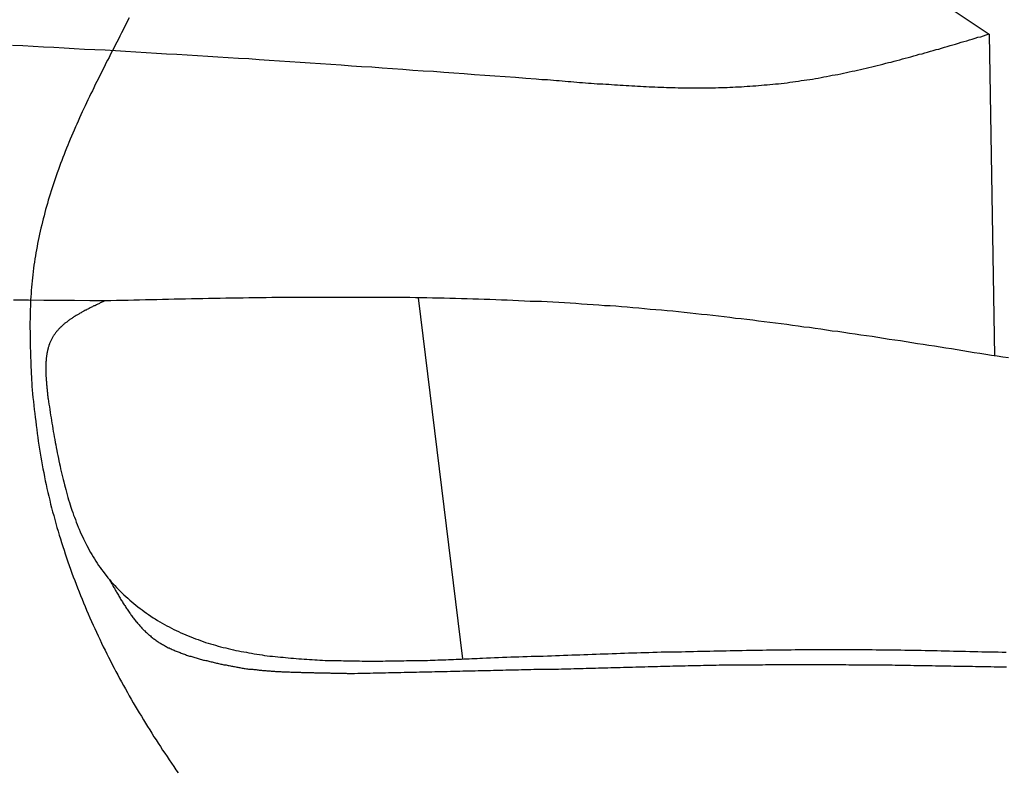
# Model space of a CAD drawing. Extents: x 1073 to 6773, y 6091 to 11716.
# Tile 75 of 78: x 5345 to 5663, y 10797 to 11040. Entities that reach past the tile are written whole.
import ezdxf

# ---------------------------------------------------------------- set-up
doc = ezdxf.new("R2010")
doc.units = 0
doc.layers.add('CAR', color=10, linetype='CONTINUOUS')

msp = doc.modelspace()

# ---------------------------------------------------------------- linework, layer by layer
at = {"layer": 'CAR'}
for p, q in [((5612.96, 11065.04), (5657.95, 11034.95)), ((5657.95, 11034.95), (5659.74, 10930.82)), ((5473.47, 10949.62), (5487.82, 10832.85))]:
    msp.add_line(p, q, dxfattribs=at)
for points in [[(5380.08, 11040.2, 0), (5379.58, 11039.2, 0), (5379.09, 11038.2, 0), (5378.59, 11037.3, 0), (5378.09, 11036.3, 0), (5377.59, 11035.3, 0), (5377.09, 11034.3, 0), (5376.59, 11033.3, 0), (5376.09, 11032.3, 0), (5375.59, 11031.4, 0), (5375.08, 11030.4, 0), (5374.58, 11029.4, 0), (5374.08, 11028.4, 0), (5373.58, 11027.4, 0), (5373.08, 11026.5, 0), (5372.58, 11025.5, 0), (5372.08, 11024.5, 0), (5371.59, 11023.5, 0), (5371.09, 11022.5, 0), (5370.6, 11021.5, 0), (5370.11, 11020.6, 0), (5369.62, 11019.6, 0), (5369.13, 11018.6, 0), (5368.65, 11017.6, 0), (5368.17, 11016.6, 0), (5367.69, 11015.7, 0), (5367.22, 11014.7, 0), (5366.75, 11013.7, 0), (5366.28, 11012.7, 0), (5365.82, 11011.7, 0), (5365.36, 11010.7, 0), (5364.9, 11009.8, 0), (5364.45, 11008.8, 0), (5364.01, 11007.8, 0), (5363.57, 11006.8, 0), (5363.13, 11005.8, 0), (5362.7, 11004.9, 0), (5362.27, 11003.9, 0), (5361.85, 11002.9, 0), (5361.43, 11001.9, 0), (5361.02, 11000.9, 0), (5360.61, 10999.9, 0), (5360.21, 10999, 0), (5359.81, 10998, 0), (5359.42, 10997, 0), (5359.04, 10996, 0), (5358.66, 10995, 0), (5358.28, 10994, 0), (5357.91, 10993.1, 0), (5357.55, 10992.1, 0), (5357.19, 10991.1, 0), (5356.84, 10990.1, 0), (5356.49, 10989.1, 0), (5356.15, 10988.1, 0), (5355.81, 10987.1, 0), (5355.49, 10986.2, 0), (5355.16, 10985.2, 0), (5354.85, 10984.2, 0), (5354.54, 10983.2, 0), (5354.23, 10982.2, 0), (5353.94, 10981.2, 0), (5353.65, 10980.2, 0), (5353.36, 10979.2, 0), (5353.08, 10978.2, 0), (5352.81, 10977.2, 0), (5352.55, 10976.2, 0), (5352.29, 10975.2, 0), (5352.04, 10974.2, 0), (5351.8, 10973.2, 0), (5351.56, 10972.2, 0), (5351.33, 10971.2, 0), (5351.11, 10970.2, 0), (5350.9, 10969.2, 0), (5350.69, 10968.2, 0), (5350.49, 10967.2, 0), (5350.3, 10966.2, 0), (5350.11, 10965.2, 0), (5349.93, 10964.2, 0), (5349.76, 10963.2, 0), (5349.6, 10962.2, 0), (5349.45, 10961.2, 0), (5349.3, 10960.2, 0), (5349.16, 10959.2, 0), (5349.03, 10958.2, 0), (5348.91, 10957.1, 0), (5348.8, 10956.1, 0), (5348.69, 10955.1, 0), (5348.59, 10954.1, 0), (5348.5, 10953.1, 0), (5348.42, 10952, 0), (5348.35, 10951, 0), (5348.29, 10950, 0), (5348.23, 10949, 0), (5348.18, 10947.9, 0), (5348.14, 10946.9, 0), (5348.1, 10945.9, 0), (5348.07, 10944.9, 0), (5348.05, 10943.8, 0), (5348.04, 10942.8, 0), (5348.02, 10941.8, 0), (5348.02, 10940.7, 0), (5348.02, 10939.7, 0), (5348.03, 10938.7, 0), (5348.04, 10937.6, 0), (5348.05, 10936.6, 0), (5348.07, 10935.5, 0), (5348.09, 10934.5, 0), (5348.12, 10933.5, 0), (5348.15, 10932.4, 0), (5348.18, 10931.4, 0), (5348.22, 10930.3, 0), (5348.26, 10929.3, 0), (5348.3, 10928.3, 0), (5348.34, 10927.2, 0), (5348.39, 10926.2, 0), (5348.43, 10925.1, 0), (5348.48, 10924.1, 0), (5348.53, 10923.1, 0), (5348.58, 10922, 0), (5348.63, 10921, 0), (5348.68, 10919.9, 0)], [(5511.56, 11020.5, 0), (5512.5, 11020.4, 0), (5513.44, 11020.3, 0), (5514.37, 11020.3, 0), (5515.31, 11020.2, 0), (5516.25, 11020.1, 0), (5517.19, 11020, 0), (5518.13, 11019.9, 0), (5519.07, 11019.9, 0), (5520.01, 11019.8, 0), (5520.95, 11019.7, 0), (5521.89, 11019.6, 0), (5522.83, 11019.6, 0), (5523.77, 11019.5, 0), (5524.7, 11019.4, 0), (5525.64, 11019.3, 0), (5526.58, 11019.3, 0), (5527.52, 11019.2, 0), (5528.46, 11019.1, 0), (5529.4, 11019.1, 0), (5530.34, 11019, 0), (5531.27, 11018.9, 0), (5532.21, 11018.9, 0), (5533.15, 11018.8, 0), (5534.09, 11018.7, 0), (5535.03, 11018.7, 0), (5535.96, 11018.6, 0), (5536.9, 11018.5, 0), (5537.84, 11018.5, 0), (5538.77, 11018.4, 0), (5539.71, 11018.4, 0), (5540.65, 11018.3, 0), (5541.58, 11018.3, 0), (5542.52, 11018.2, 0), (5543.46, 11018.2, 0), (5544.39, 11018.1, 0), (5545.33, 11018.1, 0), (5546.26, 11018, 0), (5547.2, 11018, 0), (5548.14, 11017.9, 0), (5549.07, 11017.9, 0), (5550, 11017.9, 0), (5550.94, 11017.8, 0), (5551.87, 11017.8, 0), (5552.81, 11017.8, 0), (5553.74, 11017.7, 0), (5554.68, 11017.7, 0), (5555.61, 11017.7, 0), (5556.54, 11017.7, 0), (5557.47, 11017.6, 0), (5558.41, 11017.6, 0), (5559.34, 11017.6, 0), (5560.27, 11017.6, 0), (5561.2, 11017.6, 0), (5562.13, 11017.6, 0), (5563.06, 11017.6, 0), (5564, 11017.6, 0), (5564.93, 11017.6, 0), (5565.86, 11017.6, 0), (5566.79, 11017.6, 0), (5567.72, 11017.6, 0), (5568.64, 11017.6, 0), (5569.57, 11017.6, 0), (5570.5, 11017.7, 0), (5571.43, 11017.7, 0), (5572.36, 11017.7, 0), (5573.28, 11017.7, 0), (5574.21, 11017.8, 0), (5575.14, 11017.8, 0), (5576.06, 11017.9, 0), (5576.99, 11017.9, 0), (5577.92, 11017.9, 0), (5578.84, 11018, 0), (5579.77, 11018.1, 0), (5580.69, 11018.1, 0), (5581.61, 11018.2, 0), (5582.54, 11018.2, 0), (5583.46, 11018.3, 0), (5584.38, 11018.4, 0), (5585.3, 11018.5, 0), (5586.23, 11018.5, 0), (5587.15, 11018.6, 0), (5588.07, 11018.7, 0), (5588.99, 11018.8, 0), (5589.91, 11018.9, 0), (5590.83, 11019, 0), (5591.75, 11019.1, 0), (5592.67, 11019.2, 0), (5593.58, 11019.4, 0), (5594.5, 11019.5, 0), (5595.42, 11019.6, 0), (5596.33, 11019.7, 0), (5597.25, 11019.9, 0), (5598.17, 11020, 0), (5599.08, 11020.1, 0), (5600, 11020.3, 0), (5600.91, 11020.4, 0), (5601.83, 11020.6, 0), (5602.74, 11020.7, 0), (5603.65, 11020.9, 0), (5604.56, 11021.1, 0), (5605.48, 11021.2, 0), (5606.39, 11021.4, 0), (5607.3, 11021.6, 0), (5608.21, 11021.8, 0), (5609.12, 11021.9, 0), (5610.03, 11022.1, 0), (5610.94, 11022.3, 0), (5611.85, 11022.5, 0), (5612.76, 11022.7, 0), (5613.67, 11022.9, 0), (5614.58, 11023.1, 0), (5615.49, 11023.3, 0), (5616.4, 11023.5, 0), (5617.31, 11023.7, 0), (5618.21, 11023.9, 0), (5619.12, 11024.1, 0), (5620.03, 11024.3, 0), (5620.93, 11024.6, 0), (5621.84, 11024.8, 0), (5622.75, 11025, 0), (5623.65, 11025.2, 0), (5624.56, 11025.5, 0), (5625.46, 11025.7, 0), (5626.37, 11025.9, 0), (5627.27, 11026.2, 0), (5628.18, 11026.4, 0), (5629.08, 11026.6, 0), (5629.99, 11026.9, 0), (5630.89, 11027.1, 0), (5631.8, 11027.4, 0), (5632.7, 11027.6, 0), (5633.6, 11027.9, 0), (5634.51, 11028.1, 0), (5635.41, 11028.4, 0), (5636.31, 11028.6, 0), (5637.22, 11028.9, 0), (5638.12, 11029.1, 0), (5639.02, 11029.4, 0), (5639.92, 11029.6, 0), (5640.83, 11029.9, 0), (5641.73, 11030.1, 0), (5642.63, 11030.4, 0), (5643.53, 11030.7, 0), (5644.43, 11030.9, 0), (5645.34, 11031.2, 0), (5646.24, 11031.5, 0), (5647.14, 11031.7, 0), (5648.04, 11032, 0), (5648.94, 11032.3, 0), (5649.84, 11032.5, 0), (5650.74, 11032.8, 0), (5651.65, 11033.1, 0), (5652.55, 11033.3, 0), (5653.45, 11033.6, 0), (5654.35, 11033.9, 0), (5655.25, 11034.1, 0), (5656.15, 11034.4, 0), (5657.05, 11034.7, 0), (5657.95, 11035, 0)], [(5342.41, 11031.3, 0), (5345.73, 11031.2, 0), (5349.05, 11031, 0), (5352.37, 11030.8, 0), (5355.69, 11030.7, 0), (5359.01, 11030.5, 0), (5362.32, 11030.3, 0), (5365.64, 11030.1, 0), (5368.96, 11030, 0), (5372.28, 11029.8, 0), (5375.6, 11029.6, 0), (5378.91, 11029.4, 0), (5382.23, 11029.2, 0), (5385.55, 11029, 0), (5388.86, 11028.8, 0), (5392.18, 11028.6, 0), (5395.5, 11028.4, 0), (5398.82, 11028.2, 0), (5402.13, 11028, 0), (5405.45, 11027.8, 0), (5408.77, 11027.6, 0), (5412.08, 11027.4, 0), (5415.4, 11027.2, 0), (5418.72, 11027, 0), (5422.03, 11026.7, 0), (5425.35, 11026.5, 0), (5428.66, 11026.3, 0), (5431.98, 11026.1, 0), (5435.3, 11025.9, 0), (5438.61, 11025.6, 0), (5441.93, 11025.4, 0), (5445.24, 11025.2, 0), (5448.56, 11025, 0), (5451.88, 11024.7, 0), (5455.19, 11024.5, 0), (5458.51, 11024.3, 0), (5461.82, 11024, 0), (5465.14, 11023.8, 0), (5468.46, 11023.6, 0), (5471.77, 11023.3, 0), (5475.09, 11023.1, 0), (5478.4, 11022.9, 0), (5481.72, 11022.6, 0), (5485.03, 11022.4, 0), (5488.35, 11022.2, 0), (5491.66, 11021.9, 0), (5494.98, 11021.7, 0), (5498.29, 11021.4, 0), (5501.61, 11021.2, 0), (5504.93, 11021, 0), (5508.24, 11020.7, 0), (5511.56, 11020.5, 0)], [(5664.21, 10930.2, 0), (5662.37, 10930.5, 0), (5660.54, 10930.8, 0), (5658.7, 10931, 0), (5656.87, 10931.3, 0), (5655.03, 10931.6, 0), (5653.2, 10931.9, 0), (5651.36, 10932.2, 0), (5649.53, 10932.5, 0), (5647.69, 10932.8, 0), (5645.86, 10933.1, 0), (5644.02, 10933.4, 0), (5642.19, 10933.7, 0), (5640.35, 10934, 0), (5638.52, 10934.2, 0), (5636.68, 10934.5, 0), (5634.85, 10934.8, 0), (5633.01, 10935.1, 0), (5631.18, 10935.4, 0), (5629.34, 10935.7, 0), (5627.51, 10935.9, 0), (5625.67, 10936.2, 0), (5623.84, 10936.5, 0), (5622, 10936.8, 0), (5620.16, 10937.1, 0), (5618.33, 10937.3, 0), (5616.49, 10937.6, 0), (5614.65, 10937.9, 0), (5612.82, 10938.1, 0), (5610.98, 10938.4, 0), (5609.14, 10938.7, 0), (5607.31, 10938.9, 0), (5605.47, 10939.2, 0), (5603.63, 10939.5, 0), (5601.8, 10939.7, 0), (5599.96, 10940, 0), (5598.12, 10940.2, 0), (5596.28, 10940.5, 0), (5594.45, 10940.7, 0), (5592.61, 10941, 0), (5590.77, 10941.2, 0), (5588.93, 10941.4, 0), (5587.09, 10941.7, 0), (5585.25, 10941.9, 0), (5583.41, 10942.1, 0), (5581.57, 10942.4, 0), (5579.73, 10942.6, 0), (5577.89, 10942.8, 0), (5576.05, 10943, 0), (5574.21, 10943.3, 0), (5572.37, 10943.5, 0), (5570.53, 10943.7, 0), (5568.69, 10943.9, 0), (5566.85, 10944.1, 0), (5565.01, 10944.3, 0), (5563.17, 10944.5, 0), (5561.33, 10944.7, 0), (5559.48, 10944.9, 0), (5557.64, 10945.1, 0), (5555.8, 10945.3, 0), (5553.95, 10945.4, 0), (5552.11, 10945.6, 0), (5550.27, 10945.8, 0), (5548.42, 10945.9, 0), (5546.58, 10946.1, 0), (5544.74, 10946.3, 0), (5542.89, 10946.4, 0), (5541.05, 10946.6, 0), (5539.2, 10946.7, 0), (5537.35, 10946.9, 0), (5535.51, 10947, 0), (5533.66, 10947.1, 0), (5531.82, 10947.3, 0), (5529.97, 10947.4, 0), (5528.12, 10947.5, 0), (5526.27, 10947.6, 0), (5524.43, 10947.8, 0), (5522.58, 10947.9, 0), (5520.73, 10948, 0), (5518.88, 10948.1, 0), (5517.03, 10948.2, 0), (5515.18, 10948.3, 0), (5513.33, 10948.4, 0), (5511.48, 10948.5, 0), (5509.63, 10948.5, 0), (5507.78, 10948.6, 0), (5505.93, 10948.7, 0), (5504.08, 10948.8, 0), (5502.23, 10948.9, 0), (5500.38, 10948.9, 0), (5498.53, 10949, 0), (5496.68, 10949.1, 0), (5494.83, 10949.1, 0), (5492.98, 10949.2, 0), (5491.12, 10949.2, 0), (5489.27, 10949.3, 0), (5487.42, 10949.3, 0), (5485.57, 10949.4, 0), (5483.71, 10949.4, 0), (5481.86, 10949.5, 0), (5480.01, 10949.5, 0), (5478.15, 10949.5, 0), (5476.3, 10949.6, 0), (5474.44, 10949.6, 0), (5472.59, 10949.6, 0), (5470.74, 10949.7, 0), (5468.88, 10949.7, 0), (5467.03, 10949.7, 0), (5465.17, 10949.7, 0), (5463.32, 10949.7, 0), (5461.46, 10949.8, 0), (5459.61, 10949.8, 0), (5457.75, 10949.8, 0), (5455.89, 10949.8, 0), (5454.04, 10949.8, 0), (5452.18, 10949.8, 0), (5450.33, 10949.8, 0), (5448.47, 10949.8, 0), (5446.61, 10949.8, 0), (5444.76, 10949.8, 0), (5442.9, 10949.8, 0), (5441.04, 10949.8, 0), (5439.19, 10949.8, 0), (5437.33, 10949.8, 0), (5435.47, 10949.7, 0), (5433.62, 10949.7, 0), (5431.76, 10949.7, 0), (5429.9, 10949.7, 0), (5428.04, 10949.7, 0), (5426.19, 10949.7, 0), (5424.33, 10949.6, 0), (5422.47, 10949.6, 0), (5420.61, 10949.6, 0), (5418.75, 10949.6, 0), (5416.9, 10949.5, 0), (5415.04, 10949.5, 0), (5413.18, 10949.5, 0), (5411.32, 10949.5, 0), (5409.46, 10949.4, 0), (5407.6, 10949.4, 0), (5405.75, 10949.4, 0), (5403.89, 10949.3, 0), (5402.03, 10949.3, 0), (5400.17, 10949.3, 0), (5398.31, 10949.2, 0), (5396.45, 10949.2, 0), (5394.59, 10949.2, 0), (5392.73, 10949.1, 0), (5390.87, 10949.1, 0), (5389.02, 10949, 0), (5387.16, 10949, 0), (5385.3, 10949, 0), (5383.44, 10948.9, 0), (5381.58, 10948.9, 0), (5379.72, 10948.8, 0), (5377.86, 10948.8, 0), (5376, 10948.8, 0), (5374.14, 10948.7, 0), (5372.28, 10948.7, 0)], [(5372.28, 10948.7, 0), (5367.35, 10948.7, 0), (5362.41, 10948.8, 0), (5357.47, 10948.8, 0), (5352.53, 10948.8, 0), (5347.59, 10948.9, 0), (5342.65, 10948.9, 0)], [(5372.28, 10948.7, 0), (5372.03, 10948.6, 0), (5371.77, 10948.4, 0), (5371.51, 10948.3, 0), (5371.25, 10948.2, 0), (5371, 10948.1, 0), (5370.74, 10948, 0), (5370.48, 10947.8, 0), (5370.22, 10947.7, 0), (5369.97, 10947.6, 0), (5369.71, 10947.5, 0), (5369.46, 10947.4, 0), (5369.2, 10947.2, 0), (5368.95, 10947.1, 0), (5368.69, 10947, 0), (5368.44, 10946.9, 0), (5368.19, 10946.7, 0), (5367.94, 10946.6, 0), (5367.69, 10946.5, 0), (5367.44, 10946.4, 0), (5367.19, 10946.2, 0), (5366.94, 10946.1, 0), (5366.69, 10946, 0), (5366.44, 10945.9, 0), (5366.2, 10945.7, 0), (5365.95, 10945.6, 0), (5365.71, 10945.5, 0), (5365.47, 10945.3, 0), (5365.22, 10945.2, 0), (5364.98, 10945.1, 0), (5364.75, 10945, 0), (5364.51, 10944.8, 0), (5364.27, 10944.7, 0), (5364.04, 10944.6, 0), (5363.8, 10944.4, 0), (5363.57, 10944.3, 0), (5363.34, 10944.1, 0), (5363.11, 10944, 0), (5362.89, 10943.9, 0), (5362.66, 10943.7, 0), (5362.44, 10943.6, 0), (5362.21, 10943.5, 0), (5361.99, 10943.3, 0), (5361.78, 10943.2, 0), (5361.56, 10943, 0), (5361.34, 10942.9, 0), (5361.13, 10942.7, 0), (5360.92, 10942.6, 0), (5360.71, 10942.4, 0), (5360.51, 10942.3, 0), (5360.3, 10942.1, 0), (5360.1, 10942, 0), (5359.9, 10941.8, 0), (5359.7, 10941.7, 0), (5359.51, 10941.5, 0), (5359.31, 10941.4, 0), (5359.12, 10941.2, 0), (5358.93, 10941.1, 0), (5358.75, 10940.9, 0), (5358.56, 10940.7, 0), (5358.38, 10940.6, 0), (5358.21, 10940.4, 0), (5358.03, 10940.2, 0), (5357.86, 10940.1, 0), (5357.69, 10939.9, 0), (5357.52, 10939.7, 0), (5357.35, 10939.6, 0), (5357.19, 10939.4, 0), (5357.03, 10939.2, 0), (5356.88, 10939, 0), (5356.73, 10938.9, 0), (5356.58, 10938.7, 0), (5356.43, 10938.5, 0), (5356.29, 10938.3, 0), (5356.15, 10938.1, 0), (5356.01, 10937.9, 0), (5355.88, 10937.7, 0), (5355.75, 10937.6, 0), (5355.62, 10937.4, 0), (5355.49, 10937.2, 0), (5355.37, 10937, 0), (5355.26, 10936.8, 0), (5355.14, 10936.6, 0), (5355.03, 10936.4, 0), (5354.93, 10936.2, 0), (5354.83, 10936, 0), (5354.73, 10935.7, 0), (5354.63, 10935.5, 0), (5354.54, 10935.3, 0), (5354.45, 10935.1, 0), (5354.37, 10934.9, 0), (5354.28, 10934.7, 0), (5354.2, 10934.5, 0), (5354.13, 10934.2, 0), (5354.06, 10934, 0), (5353.99, 10933.8, 0), (5353.92, 10933.6, 0), (5353.86, 10933.3, 0), (5353.8, 10933.1, 0), (5353.74, 10932.9, 0), (5353.69, 10932.6, 0), (5353.64, 10932.4, 0), (5353.59, 10932.2, 0), (5353.54, 10931.9, 0), (5353.5, 10931.7, 0), (5353.46, 10931.4, 0), (5353.42, 10931.2, 0), (5353.38, 10931, 0), (5353.35, 10930.7, 0), (5353.32, 10930.5, 0), (5353.29, 10930.2, 0), (5353.27, 10930, 0), (5353.24, 10929.7, 0), (5353.22, 10929.5, 0), (5353.2, 10929.2, 0), (5353.18, 10929, 0), (5353.17, 10928.7, 0), (5353.16, 10928.5, 0), (5353.15, 10928.2, 0), (5353.14, 10927.9, 0), (5353.13, 10927.7, 0), (5353.13, 10927.4, 0), (5353.12, 10927.2, 0), (5353.12, 10926.9, 0), (5353.12, 10926.6, 0), (5353.12, 10926.4, 0), (5353.13, 10926.1, 0), (5353.13, 10925.8, 0), (5353.14, 10925.6, 0), (5353.15, 10925.3, 0), (5353.16, 10925, 0), (5353.17, 10924.8, 0), (5353.18, 10924.5, 0), (5353.19, 10924.2, 0), (5353.21, 10924, 0), (5353.23, 10923.7, 0), (5353.24, 10923.4, 0), (5353.26, 10923.1, 0), (5353.28, 10922.9, 0), (5353.3, 10922.6, 0), (5353.32, 10922.3, 0), (5353.35, 10922, 0), (5353.37, 10921.8, 0), (5353.39, 10921.5, 0), (5353.42, 10921.2, 0), (5353.44, 10920.9, 0), (5353.47, 10920.7, 0), (5353.5, 10920.4, 0), (5353.52, 10920.1, 0), (5353.55, 10919.8, 0), (5353.58, 10919.5, 0), (5353.61, 10919.3, 0), (5353.64, 10919, 0), (5353.67, 10918.7, 0), (5353.7, 10918.4, 0), (5353.73, 10918.1, 0), (5353.76, 10917.9, 0), (5353.79, 10917.6, 0), (5353.82, 10917.3, 0), (5353.85, 10917, 0)], [(5348.68, 10919.9, 0), (5348.82, 10918.6, 0), (5348.97, 10917.4, 0), (5349.11, 10916.1, 0), (5349.25, 10914.8, 0), (5349.4, 10913.5, 0), (5349.55, 10912.2, 0), (5349.7, 10910.9, 0), (5349.86, 10909.7, 0), (5350.02, 10908.4, 0), (5350.18, 10907.1, 0), (5350.35, 10905.8, 0), (5350.53, 10904.5, 0), (5350.71, 10903.3, 0), (5350.9, 10902, 0), (5351.09, 10900.7, 0), (5351.3, 10899.4, 0), (5351.51, 10898.1, 0), (5351.73, 10896.9, 0), (5351.96, 10895.6, 0), (5352.19, 10894.3, 0), (5352.44, 10893.1, 0), (5352.69, 10891.8, 0), (5352.96, 10890.5, 0), (5353.23, 10889.3, 0), (5353.5, 10888, 0), (5353.79, 10886.7, 0), (5354.08, 10885.5, 0), (5354.39, 10884.2, 0), (5354.7, 10882.9, 0), (5355.02, 10881.7, 0), (5355.34, 10880.4, 0), (5355.68, 10879.2, 0), (5356.02, 10877.9, 0), (5356.37, 10876.7, 0), (5356.72, 10875.4, 0), (5357.09, 10874.2, 0), (5357.46, 10872.9, 0), (5357.84, 10871.7, 0), (5358.22, 10870.5, 0), (5358.61, 10869.2, 0), (5359.01, 10868, 0), (5359.42, 10866.8, 0), (5359.84, 10865.5, 0), (5360.26, 10864.3, 0), (5360.68, 10863.1, 0), (5361.12, 10861.9, 0), (5361.56, 10860.6, 0), (5362.01, 10859.4, 0), (5362.46, 10858.2, 0), (5362.92, 10857, 0), (5363.39, 10855.8, 0), (5363.86, 10854.6, 0), (5364.34, 10853.4, 0), (5364.83, 10852.2, 0), (5365.32, 10851, 0), (5365.82, 10849.8, 0), (5366.33, 10848.6, 0), (5366.84, 10847.4, 0), (5367.36, 10846.2, 0), (5367.88, 10845, 0), (5368.41, 10843.8, 0), (5368.94, 10842.7, 0), (5369.48, 10841.5, 0), (5370.03, 10840.3, 0), (5370.58, 10839.2, 0), (5371.13, 10838, 0), (5371.7, 10836.8, 0), (5372.26, 10835.7, 0), (5372.84, 10834.5, 0), (5373.41, 10833.4, 0), (5374, 10832.2, 0), (5374.59, 10831.1, 0), (5375.18, 10829.9, 0), (5375.78, 10828.8, 0), (5376.38, 10827.7, 0), (5376.99, 10826.5, 0), (5377.61, 10825.4, 0), (5378.22, 10824.3, 0), (5378.85, 10823.2, 0), (5379.48, 10822, 0), (5380.11, 10820.9, 0), (5380.75, 10819.8, 0), (5381.39, 10818.7, 0), (5382.04, 10817.6, 0), (5382.69, 10816.5, 0), (5383.35, 10815.4, 0), (5384.01, 10814.3, 0), (5384.68, 10813.2, 0), (5385.35, 10812.1, 0), (5386.03, 10811, 0), (5386.71, 10809.9, 0), (5387.39, 10808.8, 0), (5388.08, 10807.7, 0), (5388.77, 10806.7, 0), (5389.47, 10805.6, 0), (5390.17, 10804.5, 0), (5390.88, 10803.4, 0), (5391.59, 10802.4, 0), (5392.3, 10801.3, 0), (5393.02, 10800.2, 0), (5393.74, 10799.2, 0), (5394.47, 10798.1, 0), (5395.2, 10797, 0), (5395.93, 10796, 0)], [(5353.85, 10917, 0), (5353.99, 10916.1, 0), (5354.13, 10915.3, 0), (5354.27, 10914.4, 0), (5354.41, 10913.5, 0), (5354.55, 10912.6, 0), (5354.69, 10911.7, 0), (5354.83, 10910.8, 0), (5354.97, 10910, 0), (5355.12, 10909.1, 0), (5355.27, 10908.2, 0), (5355.41, 10907.3, 0), (5355.56, 10906.4, 0), (5355.71, 10905.6, 0), (5355.87, 10904.7, 0), (5356.02, 10903.8, 0), (5356.18, 10902.9, 0), (5356.34, 10902.1, 0), (5356.5, 10901.2, 0), (5356.66, 10900.3, 0), (5356.83, 10899.5, 0), (5357, 10898.6, 0), (5357.18, 10897.7, 0), (5357.35, 10896.9, 0), (5357.53, 10896, 0), (5357.72, 10895.2, 0), (5357.9, 10894.3, 0), (5358.1, 10893.5, 0), (5358.29, 10892.6, 0), (5358.49, 10891.8, 0), (5358.7, 10890.9, 0), (5358.91, 10890.1, 0), (5359.12, 10889.2, 0), (5359.34, 10888.4, 0), (5359.56, 10887.6, 0), (5359.79, 10886.8, 0), (5360.02, 10885.9, 0), (5360.26, 10885.1, 0), (5360.51, 10884.3, 0), (5360.76, 10883.5, 0), (5361.01, 10882.7, 0), (5361.27, 10881.9, 0), (5361.54, 10881, 0), (5361.82, 10880.2, 0), (5362.1, 10879.4, 0), (5362.39, 10878.7, 0), (5362.68, 10877.9, 0), (5362.98, 10877.1, 0), (5363.29, 10876.3, 0), (5363.61, 10875.5, 0), (5363.93, 10874.8, 0), (5364.26, 10874, 0), (5364.6, 10873.2, 0), (5364.94, 10872.5, 0), (5365.3, 10871.7, 0), (5365.66, 10871, 0), (5366.03, 10870.2, 0), (5366.41, 10869.5, 0), (5366.79, 10868.8, 0), (5367.19, 10868, 0), (5367.59, 10867.3, 0), (5368.01, 10866.6, 0), (5368.43, 10865.9, 0), (5368.86, 10865.2, 0), (5369.3, 10864.5, 0), (5369.75, 10863.8, 0), (5370.21, 10863.1, 0), (5370.68, 10862.4, 0), (5371.17, 10861.8, 0), (5371.66, 10861.1, 0), (5372.16, 10860.4, 0), (5372.67, 10859.8, 0), (5373.19, 10859.1, 0), (5373.72, 10858.5, 0), (5374.27, 10857.8, 0), (5374.82, 10857.2, 0), (5375.39, 10856.6, 0), (5375.96, 10856, 0), (5376.55, 10855.4, 0), (5377.14, 10854.8, 0), (5377.75, 10854.2, 0), (5378.36, 10853.6, 0), (5378.98, 10853, 0), (5379.62, 10852.5, 0), (5380.26, 10851.9, 0), (5380.9, 10851.3, 0), (5381.56, 10850.8, 0), (5382.23, 10850.2, 0), (5382.9, 10849.7, 0), (5383.58, 10849.2, 0), (5384.26, 10848.7, 0), (5384.96, 10848.2, 0), (5385.66, 10847.7, 0), (5386.37, 10847.2, 0), (5387.08, 10846.7, 0), (5387.8, 10846.2, 0), (5388.52, 10845.8, 0), (5389.26, 10845.3, 0), (5389.99, 10844.9, 0), (5390.73, 10844.4, 0), (5391.48, 10844, 0), (5392.23, 10843.6, 0), (5392.99, 10843.2, 0), (5393.75, 10842.8, 0), (5394.51, 10842.4, 0), (5395.28, 10842, 0), (5396.05, 10841.7, 0), (5396.82, 10841.3, 0), (5397.6, 10841, 0), (5398.38, 10840.6, 0), (5399.17, 10840.3, 0), (5399.96, 10840, 0), (5400.75, 10839.7, 0), (5401.54, 10839.4, 0), (5402.34, 10839.1, 0), (5403.14, 10838.8, 0), (5403.94, 10838.5, 0), (5404.75, 10838.2, 0), (5405.55, 10838, 0), (5406.36, 10837.7, 0), (5407.18, 10837.5, 0), (5407.99, 10837.3, 0), (5408.81, 10837, 0), (5409.63, 10836.8, 0), (5410.45, 10836.6, 0), (5411.28, 10836.4, 0), (5412.1, 10836.2, 0), (5412.93, 10836, 0), (5413.76, 10835.8, 0), (5414.59, 10835.6, 0), (5415.43, 10835.5, 0), (5416.26, 10835.3, 0), (5417.1, 10835.1, 0), (5417.94, 10835, 0), (5418.78, 10834.8, 0), (5419.62, 10834.7, 0), (5420.46, 10834.5, 0), (5421.31, 10834.4, 0), (5422.15, 10834.3, 0), (5423, 10834.2, 0), (5423.84, 10834, 0), (5424.69, 10833.9, 0), (5425.54, 10833.8, 0), (5426.39, 10833.7, 0), (5427.24, 10833.6, 0), (5428.09, 10833.5, 0), (5428.94, 10833.4, 0), (5429.79, 10833.4, 0), (5430.64, 10833.3, 0), (5431.5, 10833.2, 0), (5432.35, 10833.1, 0), (5433.2, 10833.1, 0), (5434.05, 10833, 0), (5434.91, 10832.9, 0), (5435.76, 10832.9, 0), (5436.61, 10832.8, 0), (5437.47, 10832.8, 0), (5438.32, 10832.7, 0), (5439.17, 10832.7, 0), (5440.02, 10832.6, 0), (5440.87, 10832.6, 0), (5441.72, 10832.5, 0), (5442.57, 10832.5, 0), (5443.43, 10832.4, 0), (5444.28, 10832.4, 0), (5445.13, 10832.4, 0), (5445.98, 10832.3, 0), (5446.83, 10832.3, 0), (5447.68, 10832.3, 0), (5448.53, 10832.3, 0), (5449.37, 10832.2, 0), (5450.22, 10832.2, 0), (5451.07, 10832.2, 0), (5451.92, 10832.2, 0), (5452.77, 10832.2, 0), (5453.62, 10832.2, 0), (5454.47, 10832.2, 0), (5455.32, 10832.1, 0), (5456.16, 10832.1, 0), (5457.01, 10832.1, 0), (5457.86, 10832.1, 0), (5458.71, 10832.1, 0), (5459.55, 10832.1, 0), (5460.4, 10832.1, 0), (5461.25, 10832.1, 0), (5462.09, 10832.1, 0), (5462.94, 10832.2, 0), (5463.79, 10832.2, 0), (5464.63, 10832.2, 0), (5465.48, 10832.2, 0), (5466.33, 10832.2, 0), (5467.17, 10832.2, 0), (5468.02, 10832.2, 0), (5468.87, 10832.2, 0), (5469.71, 10832.3, 0), (5470.56, 10832.3, 0), (5471.4, 10832.3, 0), (5472.25, 10832.3, 0), (5473.09, 10832.3, 0), (5473.94, 10832.4, 0), (5474.78, 10832.4, 0), (5475.63, 10832.4, 0), (5476.47, 10832.4, 0), (5477.32, 10832.5, 0), (5478.16, 10832.5, 0), (5479.01, 10832.5, 0), (5479.85, 10832.6, 0), (5480.7, 10832.6, 0), (5481.54, 10832.6, 0), (5482.39, 10832.6, 0), (5483.23, 10832.7, 0), (5484.08, 10832.7, 0), (5484.92, 10832.7, 0), (5485.77, 10832.8, 0), (5486.61, 10832.8, 0), (5487.46, 10832.8, 0), (5488.3, 10832.9, 0), (5489.14, 10832.9, 0), (5489.99, 10832.9, 0), (5490.83, 10833, 0), (5491.68, 10833, 0), (5492.52, 10833, 0), (5493.37, 10833.1, 0), (5494.21, 10833.1, 0)], [(5373.67, 10858.5, 0), (5373.85, 10858.2, 0), (5374.03, 10857.9, 0), (5374.21, 10857.6, 0), (5374.39, 10857.3, 0), (5374.57, 10857, 0), (5374.75, 10856.6, 0), (5374.93, 10856.3, 0), (5375.11, 10856, 0), (5375.29, 10855.7, 0), (5375.47, 10855.4, 0), (5375.66, 10855, 0), (5375.84, 10854.7, 0), (5376.02, 10854.4, 0), (5376.2, 10854.1, 0), (5376.39, 10853.8, 0), (5376.57, 10853.5, 0), (5376.76, 10853.2, 0), (5376.94, 10852.8, 0), (5377.13, 10852.5, 0), (5377.32, 10852.2, 0), (5377.51, 10851.9, 0), (5377.69, 10851.6, 0), (5377.88, 10851.3, 0), (5378.07, 10851, 0), (5378.27, 10850.7, 0), (5378.46, 10850.4, 0), (5378.65, 10850.1, 0), (5378.85, 10849.8, 0), (5379.04, 10849.5, 0), (5379.24, 10849.2, 0), (5379.44, 10848.9, 0), (5379.64, 10848.6, 0), (5379.84, 10848.3, 0), (5380.04, 10848, 0), (5380.25, 10847.7, 0), (5380.45, 10847.4, 0), (5380.66, 10847.1, 0), (5380.87, 10846.9, 0), (5381.08, 10846.6, 0), (5381.29, 10846.3, 0), (5381.5, 10846, 0), (5381.71, 10845.7, 0), (5381.93, 10845.5, 0), (5382.15, 10845.2, 0), (5382.37, 10844.9, 0), (5382.59, 10844.7, 0), (5382.81, 10844.4, 0), (5383.04, 10844.1, 0), (5383.27, 10843.9, 0), (5383.49, 10843.6, 0), (5383.73, 10843.3, 0), (5383.96, 10843.1, 0), (5384.19, 10842.8, 0), (5384.43, 10842.6, 0), (5384.67, 10842.3, 0), (5384.91, 10842.1, 0), (5385.16, 10841.9, 0), (5385.4, 10841.6, 0), (5385.65, 10841.4, 0), (5385.9, 10841.2, 0), (5386.16, 10840.9, 0), (5386.41, 10840.7, 0), (5386.67, 10840.5, 0), (5386.93, 10840.3, 0), (5387.2, 10840, 0), (5387.46, 10839.8, 0), (5387.73, 10839.6, 0), (5388, 10839.4, 0), (5388.28, 10839.2, 0), (5388.56, 10839, 0), (5388.84, 10838.8, 0), (5389.12, 10838.6, 0), (5389.4, 10838.4, 0), (5389.69, 10838.2, 0), (5389.98, 10838.1, 0), (5390.28, 10837.9, 0), (5390.57, 10837.7, 0), (5390.87, 10837.5, 0), (5391.17, 10837.4, 0), (5391.47, 10837.2, 0), (5391.78, 10837, 0), (5392.08, 10836.9, 0), (5392.39, 10836.7, 0), (5392.7, 10836.5, 0), (5393.02, 10836.4, 0), (5393.33, 10836.2, 0), (5393.65, 10836.1, 0), (5393.97, 10835.9, 0), (5394.29, 10835.8, 0), (5394.61, 10835.7, 0), (5394.93, 10835.5, 0), (5395.26, 10835.4, 0), (5395.58, 10835.3, 0), (5395.91, 10835.1, 0), (5396.24, 10835, 0), (5396.57, 10834.9, 0), (5396.91, 10834.7, 0), (5397.24, 10834.6, 0), (5397.57, 10834.5, 0), (5397.91, 10834.4, 0), (5398.25, 10834.3, 0), (5398.59, 10834.1, 0), (5398.93, 10834, 0), (5399.27, 10833.9, 0), (5399.61, 10833.8, 0), (5399.95, 10833.7, 0), (5400.29, 10833.6, 0), (5400.64, 10833.5, 0), (5400.98, 10833.4, 0), (5401.33, 10833.3, 0), (5401.67, 10833.2, 0), (5402.02, 10833.1, 0), (5402.37, 10833, 0), (5402.71, 10832.9, 0), (5403.06, 10832.8, 0), (5403.41, 10832.7, 0), (5403.76, 10832.6, 0), (5404.1, 10832.5, 0), (5404.45, 10832.5, 0), (5404.8, 10832.4, 0), (5405.15, 10832.3, 0), (5405.5, 10832.2, 0), (5405.85, 10832.1, 0), (5406.19, 10832, 0), (5406.54, 10831.9, 0), (5406.89, 10831.9, 0), (5407.24, 10831.8, 0), (5407.58, 10831.7, 0), (5407.93, 10831.6, 0), (5408.28, 10831.5, 0), (5408.63, 10831.5, 0), (5408.97, 10831.4, 0), (5409.32, 10831.3, 0), (5409.66, 10831.2, 0), (5410.01, 10831.2, 0), (5410.35, 10831.1, 0), (5410.7, 10831, 0), (5411.04, 10830.9, 0), (5411.39, 10830.9, 0), (5411.73, 10830.8, 0), (5412.08, 10830.7, 0), (5412.42, 10830.7, 0), (5412.77, 10830.6, 0), (5413.11, 10830.5, 0), (5413.46, 10830.5, 0), (5413.8, 10830.4, 0), (5414.15, 10830.4, 0), (5414.49, 10830.3, 0), (5414.84, 10830.2, 0), (5415.18, 10830.2, 0), (5415.53, 10830.1, 0), (5415.87, 10830.1, 0), (5416.21, 10830, 0), (5416.56, 10829.9, 0), (5416.9, 10829.9, 0), (5417.25, 10829.8, 0), (5417.59, 10829.8, 0), (5417.94, 10829.7, 0), (5418.29, 10829.7, 0), (5418.63, 10829.6, 0), (5418.98, 10829.6, 0), (5419.32, 10829.6, 0), (5419.67, 10829.5, 0), (5420.02, 10829.5, 0), (5420.36, 10829.4, 0), (5420.71, 10829.4, 0), (5421.06, 10829.4, 0), (5421.41, 10829.3, 0), (5421.75, 10829.3, 0), (5422.1, 10829.2, 0), (5422.45, 10829.2, 0), (5422.8, 10829.2, 0), (5423.15, 10829.1, 0), (5423.5, 10829.1, 0), (5423.85, 10829.1, 0), (5424.2, 10829.1, 0), (5424.55, 10829, 0), (5424.9, 10829, 0), (5425.25, 10829, 0), (5425.6, 10829, 0), (5425.95, 10828.9, 0), (5426.3, 10828.9, 0), (5426.65, 10828.9, 0), (5427, 10828.9, 0), (5427.35, 10828.8, 0), (5427.7, 10828.8, 0), (5428.05, 10828.8, 0), (5428.4, 10828.8, 0), (5428.75, 10828.8, 0), (5429.1, 10828.8, 0), (5429.46, 10828.7, 0), (5429.81, 10828.7, 0), (5430.16, 10828.7, 0), (5430.51, 10828.7, 0), (5430.86, 10828.7, 0), (5431.21, 10828.7, 0), (5431.57, 10828.7, 0), (5431.92, 10828.7, 0), (5432.27, 10828.6, 0), (5432.62, 10828.6, 0), (5432.97, 10828.6, 0), (5433.33, 10828.6, 0), (5433.68, 10828.6, 0), (5434.03, 10828.6, 0), (5434.38, 10828.6, 0), (5434.73, 10828.6, 0), (5435.09, 10828.6, 0), (5435.44, 10828.6, 0), (5435.79, 10828.5, 0), (5436.14, 10828.5, 0), (5436.49, 10828.5, 0), (5436.85, 10828.5, 0), (5437.2, 10828.5, 0), (5437.55, 10828.5, 0), (5437.9, 10828.5, 0), (5438.25, 10828.5, 0), (5438.6, 10828.5, 0), (5438.96, 10828.5, 0), (5439.31, 10828.5, 0), (5439.66, 10828.5, 0), (5440.01, 10828.4, 0), (5440.36, 10828.4, 0), (5440.71, 10828.4, 0), (5441.06, 10828.4, 0), (5441.42, 10828.4, 0), (5441.77, 10828.4, 0), (5442.12, 10828.4, 0), (5442.47, 10828.4, 0), (5442.82, 10828.4, 0), (5443.17, 10828.4, 0), (5443.52, 10828.4, 0), (5443.87, 10828.4, 0), (5444.22, 10828.4, 0), (5444.58, 10828.4, 0), (5444.93, 10828.4, 0), (5445.28, 10828.3, 0), (5445.63, 10828.3, 0), (5445.98, 10828.3, 0), (5446.33, 10828.3, 0), (5446.68, 10828.3, 0), (5447.03, 10828.3, 0), (5447.38, 10828.3, 0), (5447.73, 10828.3, 0), (5448.08, 10828.3, 0), (5448.43, 10828.3, 0), (5448.79, 10828.3, 0), (5449.14, 10828.3, 0), (5449.49, 10828.3, 0), (5449.84, 10828.3, 0), (5450.19, 10828.3, 0), (5450.54, 10828.2, 0), (5450.89, 10828.2, 0), (5451.24, 10828.2, 0), (5451.59, 10828.2, 0), (5451.94, 10828.2, 0)], [(5494.21, 10833.1, 0), (5495.52, 10833.2, 0), (5496.84, 10833.2, 0), (5498.15, 10833.3, 0), (5499.46, 10833.3, 0), (5500.77, 10833.4, 0), (5502.09, 10833.4, 0), (5503.4, 10833.5, 0), (5504.71, 10833.5, 0), (5506.02, 10833.5, 0), (5507.34, 10833.6, 0), (5508.65, 10833.6, 0), (5509.96, 10833.7, 0), (5511.27, 10833.7, 0), (5512.59, 10833.8, 0), (5513.9, 10833.8, 0), (5515.21, 10833.9, 0), (5516.52, 10833.9, 0), (5517.84, 10834, 0), (5519.15, 10834, 0), (5520.46, 10834.1, 0), (5521.78, 10834.1, 0), (5523.09, 10834.2, 0), (5524.4, 10834.2, 0), (5525.71, 10834.2, 0), (5527.03, 10834.3, 0), (5528.34, 10834.3, 0), (5529.65, 10834.4, 0), (5530.96, 10834.4, 0), (5532.28, 10834.5, 0), (5533.59, 10834.5, 0), (5534.9, 10834.5, 0), (5536.21, 10834.6, 0), (5537.53, 10834.6, 0), (5538.84, 10834.7, 0), (5540.15, 10834.7, 0), (5541.46, 10834.8, 0), (5542.78, 10834.8, 0), (5544.09, 10834.8, 0), (5545.4, 10834.9, 0), (5546.71, 10834.9, 0), (5548.03, 10834.9, 0), (5549.34, 10835, 0), (5550.65, 10835, 0), (5551.96, 10835.1, 0), (5553.28, 10835.1, 0), (5554.59, 10835.1, 0), (5555.9, 10835.2, 0), (5557.21, 10835.2, 0), (5558.53, 10835.2, 0), (5559.84, 10835.3, 0), (5561.15, 10835.3, 0), (5562.46, 10835.3, 0), (5563.78, 10835.4, 0), (5565.09, 10835.4, 0), (5566.4, 10835.4, 0), (5567.72, 10835.4, 0), (5569.03, 10835.5, 0), (5570.34, 10835.5, 0), (5571.65, 10835.5, 0), (5572.97, 10835.5, 0), (5574.28, 10835.6, 0), (5575.59, 10835.6, 0), (5576.9, 10835.6, 0), (5578.22, 10835.6, 0), (5579.53, 10835.7, 0), (5580.84, 10835.7, 0), (5582.15, 10835.7, 0), (5583.47, 10835.7, 0), (5584.78, 10835.7, 0), (5586.09, 10835.8, 0), (5587.4, 10835.8, 0), (5588.72, 10835.8, 0), (5590.03, 10835.8, 0), (5591.34, 10835.8, 0), (5592.65, 10835.8, 0), (5593.97, 10835.8, 0), (5595.28, 10835.9, 0), (5596.59, 10835.9, 0), (5597.9, 10835.9, 0), (5599.22, 10835.9, 0), (5600.53, 10835.9, 0), (5601.84, 10835.9, 0), (5603.15, 10835.9, 0), (5604.47, 10835.9, 0), (5605.78, 10835.9, 0), (5607.09, 10835.9, 0), (5608.4, 10835.9, 0), (5609.72, 10835.9, 0), (5611.03, 10835.9, 0), (5612.34, 10835.9, 0), (5613.65, 10835.9, 0), (5614.97, 10835.9, 0), (5616.28, 10835.9, 0), (5617.59, 10835.9, 0), (5618.9, 10835.9, 0), (5620.22, 10835.9, 0), (5621.53, 10835.8, 0), (5622.84, 10835.8, 0), (5624.15, 10835.8, 0), (5625.47, 10835.8, 0), (5626.78, 10835.8, 0), (5628.09, 10835.8, 0), (5629.4, 10835.8, 0), (5630.72, 10835.7, 0), (5632.03, 10835.7, 0), (5633.34, 10835.7, 0), (5634.65, 10835.7, 0), (5635.97, 10835.7, 0), (5637.28, 10835.6, 0), (5638.59, 10835.6, 0), (5639.9, 10835.6, 0), (5641.22, 10835.6, 0), (5642.53, 10835.5, 0), (5643.84, 10835.5, 0), (5645.15, 10835.5, 0), (5646.47, 10835.4, 0), (5647.78, 10835.4, 0), (5649.09, 10835.4, 0), (5650.4, 10835.4, 0), (5651.72, 10835.3, 0), (5653.03, 10835.3, 0), (5654.34, 10835.3, 0), (5655.65, 10835.2, 0), (5656.97, 10835.2, 0), (5658.28, 10835.2, 0), (5659.59, 10835.1, 0), (5660.9, 10835.1, 0), (5662.22, 10835, 0), (5663.53, 10835, 0)], [(5451.94, 10828.2, 0), (5452.94, 10828.2, 0), (5453.94, 10828.3, 0), (5454.94, 10828.3, 0), (5455.93, 10828.3, 0), (5456.93, 10828.3, 0), (5457.93, 10828.3, 0), (5458.93, 10828.4, 0), (5459.93, 10828.4, 0), (5460.92, 10828.4, 0), (5461.92, 10828.4, 0), (5462.92, 10828.4, 0), (5463.92, 10828.5, 0), (5464.92, 10828.5, 0), (5465.92, 10828.5, 0), (5466.91, 10828.5, 0), (5467.91, 10828.5, 0), (5468.91, 10828.6, 0), (5469.91, 10828.6, 0), (5470.91, 10828.6, 0), (5471.9, 10828.6, 0), (5472.9, 10828.6, 0), (5473.9, 10828.7, 0), (5474.9, 10828.7, 0), (5475.9, 10828.7, 0), (5476.89, 10828.7, 0), (5477.89, 10828.7, 0), (5478.89, 10828.8, 0), (5479.89, 10828.8, 0), (5480.89, 10828.8, 0), (5481.88, 10828.8, 0), (5482.88, 10828.8, 0), (5483.88, 10828.9, 0), (5484.88, 10828.9, 0), (5485.88, 10828.9, 0), (5486.88, 10828.9, 0), (5487.87, 10829, 0), (5488.87, 10829, 0), (5489.87, 10829, 0), (5490.87, 10829, 0), (5491.87, 10829, 0), (5492.86, 10829.1, 0), (5493.86, 10829.1, 0), (5494.86, 10829.1, 0), (5495.86, 10829.1, 0), (5496.86, 10829.1, 0), (5497.85, 10829.2, 0), (5498.85, 10829.2, 0), (5499.85, 10829.2, 0), (5500.85, 10829.2, 0), (5501.85, 10829.3, 0), (5502.85, 10829.3, 0), (5503.84, 10829.3, 0), (5504.84, 10829.3, 0), (5505.84, 10829.3, 0), (5506.84, 10829.4, 0), (5507.84, 10829.4, 0), (5508.83, 10829.4, 0), (5509.83, 10829.4, 0), (5510.83, 10829.5, 0), (5511.83, 10829.5, 0), (5512.83, 10829.5, 0), (5513.83, 10829.5, 0), (5514.82, 10829.6, 0), (5515.82, 10829.6, 0), (5516.82, 10829.6, 0), (5517.82, 10829.6, 0), (5518.82, 10829.6, 0), (5519.81, 10829.7, 0), (5520.81, 10829.7, 0), (5521.81, 10829.7, 0), (5522.81, 10829.7, 0), (5523.81, 10829.8, 0), (5524.8, 10829.8, 0), (5525.8, 10829.8, 0), (5526.8, 10829.8, 0), (5527.8, 10829.9, 0), (5528.8, 10829.9, 0), (5529.8, 10829.9, 0), (5530.79, 10829.9, 0), (5531.79, 10830, 0), (5532.79, 10830, 0), (5533.79, 10830, 0), (5534.79, 10830, 0), (5535.78, 10830.1, 0), (5536.78, 10830.1, 0), (5537.78, 10830.1, 0), (5538.78, 10830.1, 0), (5539.78, 10830.2, 0), (5540.78, 10830.2, 0), (5541.77, 10830.2, 0), (5542.77, 10830.2, 0), (5543.77, 10830.3, 0), (5544.77, 10830.3, 0), (5545.77, 10830.3, 0), (5546.76, 10830.3, 0), (5547.76, 10830.4, 0), (5548.76, 10830.4, 0), (5549.76, 10830.4, 0), (5550.76, 10830.4, 0), (5551.76, 10830.5, 0), (5552.75, 10830.5, 0), (5553.75, 10830.5, 0), (5554.75, 10830.5, 0), (5555.75, 10830.6, 0), (5556.75, 10830.6, 0), (5557.74, 10830.6, 0), (5558.74, 10830.6, 0), (5559.74, 10830.6, 0), (5560.74, 10830.7, 0), (5561.74, 10830.7, 0), (5562.74, 10830.7, 0), (5563.73, 10830.7, 0), (5564.73, 10830.7, 0), (5565.73, 10830.8, 0), (5566.73, 10830.8, 0), (5567.73, 10830.8, 0), (5568.72, 10830.8, 0), (5569.72, 10830.8, 0), (5570.72, 10830.9, 0), (5571.72, 10830.9, 0), (5572.72, 10830.9, 0), (5573.72, 10830.9, 0), (5574.71, 10830.9, 0), (5575.71, 10830.9, 0), (5576.71, 10831, 0), (5577.71, 10831, 0), (5578.71, 10831, 0), (5579.71, 10831, 0), (5580.7, 10831, 0), (5581.7, 10831, 0), (5582.7, 10831, 0), (5583.7, 10831, 0), (5584.7, 10831, 0), (5585.69, 10831.1, 0), (5586.69, 10831.1, 0), (5587.69, 10831.1, 0), (5588.69, 10831.1, 0), (5589.69, 10831.1, 0), (5590.69, 10831.1, 0), (5591.68, 10831.1, 0), (5592.68, 10831.1, 0), (5593.68, 10831.1, 0), (5594.68, 10831.1, 0), (5595.68, 10831.1, 0), (5596.68, 10831.1, 0), (5597.67, 10831.1, 0), (5598.67, 10831.1, 0), (5599.67, 10831.1, 0), (5600.67, 10831.1, 0), (5601.67, 10831.1, 0), (5602.66, 10831.1, 0), (5603.66, 10831.1, 0), (5604.66, 10831.1, 0), (5605.66, 10831.1, 0), (5606.66, 10831.1, 0), (5607.66, 10831.1, 0), (5608.65, 10831.1, 0), (5609.65, 10831.1, 0), (5610.65, 10831.1, 0), (5611.65, 10831.1, 0), (5612.65, 10831, 0), (5613.65, 10831, 0), (5614.64, 10831, 0), (5615.64, 10831, 0), (5616.64, 10831, 0), (5617.64, 10831, 0), (5618.64, 10831, 0), (5619.64, 10831, 0), (5620.63, 10830.9, 0), (5621.63, 10830.9, 0), (5622.63, 10830.9, 0), (5623.63, 10830.9, 0), (5624.63, 10830.9, 0), (5625.63, 10830.9, 0), (5626.62, 10830.9, 0), (5627.62, 10830.8, 0), (5628.62, 10830.8, 0), (5629.62, 10830.8, 0), (5630.62, 10830.8, 0), (5631.62, 10830.8, 0), (5632.61, 10830.8, 0), (5633.61, 10830.7, 0), (5634.61, 10830.7, 0), (5635.61, 10830.7, 0), (5636.61, 10830.7, 0), (5637.6, 10830.7, 0), (5638.6, 10830.7, 0), (5639.6, 10830.7, 0), (5640.6, 10830.6, 0), (5641.6, 10830.6, 0), (5642.6, 10830.6, 0), (5643.59, 10830.6, 0), (5644.59, 10830.6, 0), (5645.59, 10830.6, 0), (5646.59, 10830.5, 0), (5647.59, 10830.5, 0), (5648.59, 10830.5, 0), (5649.58, 10830.5, 0), (5650.58, 10830.5, 0), (5651.58, 10830.5, 0), (5652.58, 10830.5, 0), (5653.58, 10830.4, 0), (5654.58, 10830.4, 0), (5655.57, 10830.4, 0), (5656.57, 10830.4, 0), (5657.57, 10830.4, 0), (5658.57, 10830.4, 0), (5659.57, 10830.3, 0), (5660.56, 10830.3, 0), (5661.56, 10830.3, 0), (5662.56, 10830.3, 0), (5663.56, 10830.3, 0)]]:
    msp.add_polyline3d(points, dxfattribs=at)

doc.saveas('drawing.dxf')
